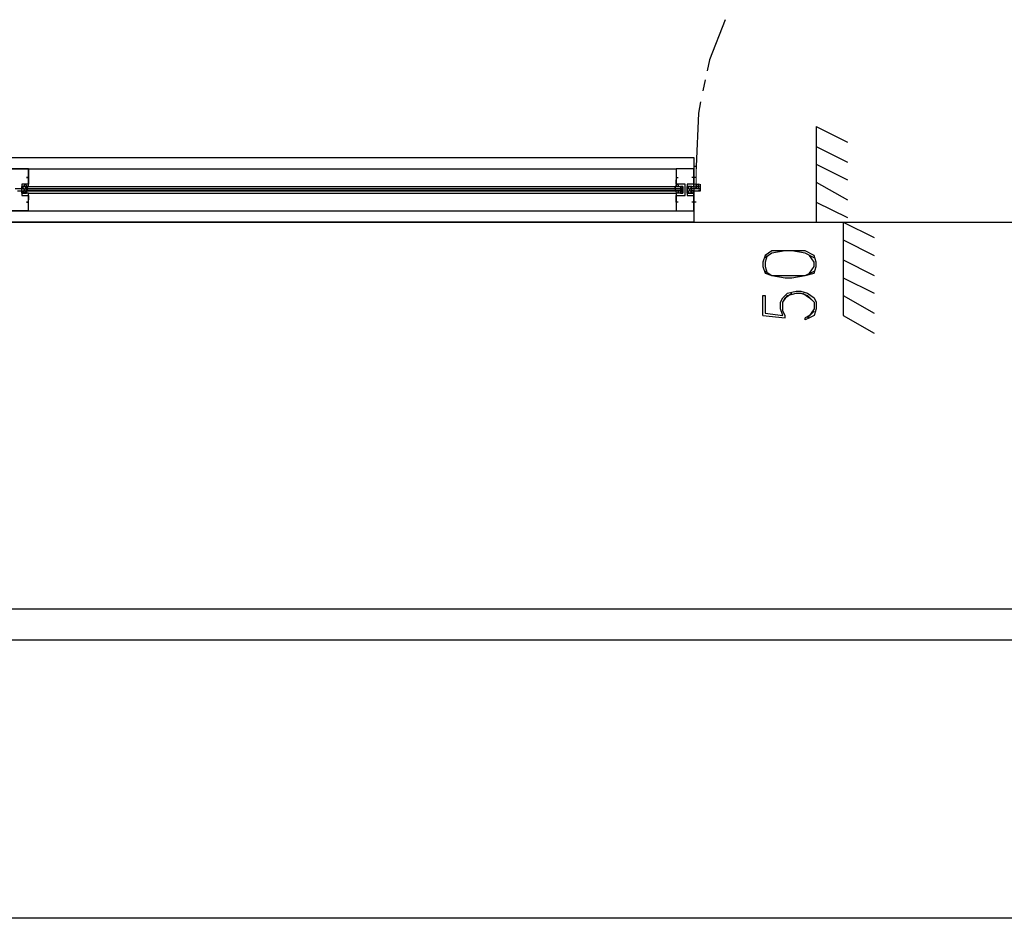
# Model space of a CAD drawing. Header units: millimetres. Extents: x 0 to 420, y 0 to 297.
# Tile 14 of 88: x 66 to 85, y 124 to 141. Entities that reach past the tile are written whole.
import ezdxf

# ---------------------------------------------------------------- set-up
doc = ezdxf.new("R2010")
doc.units = ezdxf.units.MM
doc.layers.add('LINE_000000', color=7, linetype='Continuous')

msp = doc.modelspace()

# ---------------------------------------------------------------- linework, layer by layer
at = {"layer": 'LINE_000000', "lineweight": 25}
for p, q in [((79.502, 139.996), (79.46, 139.785)), ((81.619, 139.107), (81.619, 137.287)), ((81.619, 139.107), (82.211, 138.811)), ((81.619, 138.726), (82.211, 138.43)), ((66.633, 138.303), (78.952, 138.303)), ((79.333, 138.345), (79.29, 138.345)), ((79.29, 138.303), (79.29, 138.134)), ((79.333, 138.388), (79.333, 138.303)), ((81.619, 138.388), (82.211, 138.091)), ((66.633, 138.134), (66.633, 138.134)), ((78.952, 138.134), (78.952, 138.134)), ((78.952, 138.134), (78.952, 138.134)), ((78.952, 138.134), (78.994, 138.134)), ((78.994, 138.134), (78.994, 138.134)), ((78.994, 138.134), (78.994, 138.134)), ((79.333, 138.134), (79.248, 138.134)), ((79.333, 138.134), (79.248, 138.134)), ((79.29, 138.134), (79.29, 138.091)), ((79.29, 138.134), (79.29, 138.091)), ((79.29, 138.134), (79.29, 138.134)), ((79.29, 138.134), (79.29, 138.134)), ((66.59, 137.964), (66.506, 137.837)), ((66.59, 137.922), (66.59, 137.922)), ((66.59, 137.922), (66.59, 137.922)), ((66.59, 137.88), (79.036, 137.88)), ((66.59, 137.88), (66.59, 137.88)), ((66.59, 137.88), (66.59, 137.88)), ((66.633, 137.964), (78.952, 137.964)), ((66.633, 137.922), (66.633, 137.922)), ((66.633, 137.88), (66.633, 137.88)), ((78.952, 137.922), (78.952, 137.922)), ((78.952, 137.88), (78.952, 137.88)), ((78.994, 137.922), (78.994, 137.922)), ((78.994, 137.88), (78.994, 137.88)), ((78.994, 137.88), (78.994, 137.88)), ((79.036, 137.837), (79.079, 137.964)), ((79.036, 137.922), (79.036, 137.922)), ((79.036, 137.88), (79.036, 137.88)), ((79.248, 137.964), (79.163, 137.837)), ((79.417, 137.922), (79.417, 138.007)), ((79.417, 137.964), (79.417, 137.964)), ((81.619, 138.049), (82.211, 137.71)), ((66.633, 137.837), (78.952, 137.837)), ((79.29, 137.668), (79.29, 137.71)), ((66.633, 137.668), (66.59, 137.668)), ((66.633, 137.668), (66.633, 137.668)), ((66.633, 137.499), (78.952, 137.499)), ((78.952, 137.668), (78.952, 137.668)), ((78.952, 137.668), (78.952, 137.668)), ((78.994, 137.668), (78.994, 137.668)), ((78.994, 137.668), (78.994, 137.668)), ((79.333, 137.668), (79.248, 137.668)), ((79.29, 137.668), (79.29, 137.668)), ((79.29, 137.668), (79.29, 137.668)), ((81.619, 137.668), (82.211, 137.372)), ((81.619, 137.287), (82.127, 137.287)), ((82.127, 137.287), (82.127, 135.509)), ((82.127, 137.287), (82.719, 136.991)), ((82.127, 136.948), (82.719, 136.652)), ((82.127, 136.567), (82.719, 136.271)), ((82.127, 136.229), (82.719, 135.932)), ((82.127, 135.89), (82.719, 135.551)), ((80.603, 135.509), (81.026, 135.467)), ((81.576, 135.594), (81.449, 135.467)), ((82.127, 135.509), (82.719, 135.17)), ((129.117, 129.921), (27.813, 129.921)), ((79.841, 129.328), (66.252, 129.328)), ((109.093, 124.037), (27.813, 124.037))]:
    msp.add_line(p, q, dxfattribs=at)
at = {"layer": 'LINE_000000', "lineweight": 13}
msp.add_line((79.333, 138.345), (79.333, 138.345), dxfattribs=at)
at = {"layer": 'LINE_000000', "lineweight": 25}
for points in [[(79.883, 141.139), (79.587, 140.377), (79.544, 140.166)], [(79.417, 139.573), (79.375, 139.361), (79.333, 138.345)], [(66.633, 137.499), (66.294, 137.499), (66.633, 137.499), (66.633, 137.837), (66.506, 137.837), (66.506, 137.88), (66.506, 137.964), (66.633, 137.964), (66.633, 138.303), (66.294, 138.303), (66.294, 138.218), (66.294, 138.176), (66.294, 138.218), (66.294, 138.303), (66.633, 138.303), (66.633, 138.134)], [(79.29, 138.303), (78.952, 138.303), (78.952, 138.134), (78.952, 138.091)], [(66.633, 138.091), (66.633, 138.007), (66.506, 138.007), (66.506, 137.795), (66.633, 137.795), (66.633, 137.71)], [(66.59, 138.134), (66.633, 138.134), (66.633, 138.091)], [(78.952, 137.71), (78.952, 137.795), (79.121, 137.795), (79.121, 138.007), (78.952, 138.007), (78.952, 138.091)], [(79.29, 138.091), (79.29, 138.007), (79.163, 138.007), (79.163, 137.795), (79.29, 137.795), (79.29, 137.71)], [(66.421, 137.88), (66.506, 137.88), (66.506, 137.922), (66.379, 137.922)], [(66.506, 137.964), (66.506, 137.837), (66.59, 137.837), (66.59, 137.964), (66.506, 137.964), (66.59, 137.837)], [(66.596, 138.005), (66.588, 138.004), (66.581, 138.002), (66.574, 138), (66.567, 137.997), (66.56, 137.993), (66.553, 137.989), (66.547, 137.985), (66.541, 137.98)], [(66.59, 137.987), (66.591, 137.976), (66.594, 137.965), (66.598, 137.956), (66.604, 137.947), (66.611, 137.939), (66.619, 137.932), (66.629, 137.927), (66.64, 137.924)], [(79.036, 137.922), (66.59, 137.922), (79.036, 137.922), (66.59, 137.922)], [(66.64, 137.92), (66.629, 137.917), (66.619, 137.912), (66.611, 137.905), (66.604, 137.897), (66.598, 137.888), (66.594, 137.879), (66.591, 137.868), (66.59, 137.857)], [(79.036, 137.88), (66.59, 137.88), (79.036, 137.88), (66.59, 137.88)], [(78.902, 137.924), (78.913, 137.927), (78.923, 137.932), (78.931, 137.939), (78.938, 137.947), (78.944, 137.956), (78.948, 137.965), (78.951, 137.976), (78.952, 137.987)], [(78.952, 137.857), (78.951, 137.868), (78.948, 137.879), (78.944, 137.888), (78.938, 137.897), (78.931, 137.905), (78.923, 137.912), (78.913, 137.917), (78.902, 137.92)], [(79.001, 137.98), (78.995, 137.985), (78.989, 137.989), (78.982, 137.993), (78.975, 137.997), (78.968, 138), (78.961, 138.002), (78.954, 138.004), (78.946, 138.005)], [(79.079, 137.837), (79.079, 137.964), (79.036, 137.964), (79.036, 137.837), (79.079, 137.837), (79.036, 137.964)], [(79.163, 137.964), (79.163, 137.837), (79.248, 137.837), (79.248, 137.964), (79.163, 137.964), (79.248, 137.837)], [(79.298, 138.016), (79.295, 138.009), (79.292, 138.001), (79.291, 137.993), (79.29, 137.985), (79.291, 137.978), (79.292, 137.97), (79.295, 137.962), (79.298, 137.955)], [(79.31, 138.016), (79.32, 138.012), (79.331, 138.009), (79.343, 138.007), (79.354, 138.007), (79.365, 138.007), (79.376, 138.009), (79.387, 138.012), (79.398, 138.016)], [(79.398, 137.955), (79.387, 137.959), (79.376, 137.962), (79.365, 137.964), (79.354, 137.964), (79.343, 137.964), (79.331, 137.962), (79.32, 137.959), (79.31, 137.955)], [(79.367, 137.955), (79.371, 137.962), (79.373, 137.97), (79.375, 137.978), (79.375, 137.985), (79.375, 137.993), (79.373, 138.001), (79.371, 138.009), (79.367, 138.016)], [(66.294, 137.541), (66.294, 137.499), (66.294, 137.541), (66.294, 137.499), (66.294, 137.583), (66.294, 137.626), (66.294, 137.583), (66.294, 137.499), (66.633, 137.499), (66.633, 137.668), (66.633, 137.71)], [(66.541, 137.864), (66.547, 137.859), (66.553, 137.855), (66.56, 137.851), (66.567, 137.847), (66.574, 137.844), (66.581, 137.842), (66.588, 137.84), (66.596, 137.839)], [(78.946, 137.839), (78.954, 137.84), (78.961, 137.842), (78.968, 137.844), (78.975, 137.847), (78.982, 137.851), (78.989, 137.855), (78.995, 137.859), (79.001, 137.864)], [(78.994, 137.668), (78.952, 137.668), (78.952, 137.71)], [(78.952, 137.668), (78.952, 137.668), (78.952, 137.499), (79.29, 137.499), (79.29, 137.668)], [(81.576, 136.61), (81.407, 136.694), (81.153, 136.737), (81.026, 136.737), (80.772, 136.694), (80.645, 136.61)], [(80.687, 136.652), (80.645, 136.525), (80.645, 136.44), (80.687, 136.313)], [(81.492, 136.313), (81.576, 136.44), (81.576, 136.525), (81.492, 136.652)], [(80.645, 136.356), (80.772, 136.271), (81.026, 136.271), (81.153, 136.271), (81.407, 136.271), (81.576, 136.356)], [(80.603, 135.509), (80.603, 135.89), (80.645, 135.89), (80.645, 135.551), (80.984, 135.509), (80.941, 135.636), (80.941, 135.763), (80.984, 135.848), (81.068, 135.932), (81.238, 135.975), (81.322, 135.975), (81.449, 135.932), (81.576, 135.848), (81.619, 135.763), (81.619, 135.636), (81.576, 135.509), (81.492, 135.467), (81.407, 135.424), (81.407, 135.467)], [(81.026, 135.467), (81.026, 135.509), (80.984, 135.594), (80.984, 135.763), (81.026, 135.848), (81.153, 135.932)], [(80.984, 135.763), (81.068, 135.89), (81.238, 135.932), (81.322, 135.932), (81.449, 135.89), (81.576, 135.763)], [(81.365, 135.932), (81.492, 135.848), (81.576, 135.763), (81.576, 135.636), (81.492, 135.509), (81.407, 135.467)]]:
    msp.add_lwpolyline(points, dxfattribs=at)
for points in [[(66.252, 137.287), (66.252, 138.515), (79.29, 138.515), (79.29, 137.287), (66.252, 137.287)], [(79.29, 138.303), (78.952, 138.303), (78.952, 137.964), (78.994, 137.964), (79.079, 137.964), (79.079, 137.88), (79.079, 137.837), (78.994, 137.837), (78.952, 137.837), (78.952, 137.499), (79.29, 137.499), (79.29, 137.837), (79.163, 137.837), (79.163, 137.88), (79.163, 137.964), (79.29, 137.964), (79.29, 138.303)], [(66.59, 138.134), (66.633, 138.134), (66.59, 138.134)], [(78.994, 137.922), (78.952, 137.922), (78.994, 137.922)], [(78.994, 137.88), (78.952, 137.88), (78.994, 137.88)], [(79.29, 137.922), (79.248, 137.922), (79.248, 137.964), (79.29, 137.964), (79.29, 137.922), (79.29, 137.88), (79.248, 137.88), (79.248, 137.837), (79.29, 137.837), (79.29, 137.88), (79.333, 137.88), (79.417, 137.88), (79.375, 137.88), (79.417, 137.88), (79.417, 137.922), (79.375, 137.922), (79.417, 137.922), (79.333, 137.922), (79.29, 137.922)], [(79.333, 137.922), (79.333, 138.007), (79.333, 137.922)], [(79.375, 137.922), (79.375, 138.007), (79.375, 137.922)], [(66.59, 137.668), (66.633, 137.668), (66.59, 137.668)], [(66.252, 129.328), (66.252, 137.287), (86.868, 137.287), (86.868, 129.328), (66.252, 129.328)], [(80.603, 136.44), (80.645, 136.313), (80.772, 136.271), (81.026, 136.229), (81.153, 136.229), (81.407, 136.271), (81.576, 136.313), (81.619, 136.44), (81.619, 136.525), (81.576, 136.652), (81.407, 136.737), (81.153, 136.737), (81.026, 136.737), (80.772, 136.737), (80.645, 136.652), (80.603, 136.525), (80.603, 136.44)]]:
    msp.add_lwpolyline(points, close=True, dxfattribs=at)
at = {"layer": 'LINE_000000', "lineweight": 13}
msp.add_lwpolyline([(79.333, 138.303), (79.333, 138.007), (79.29, 138.007), (79.29, 138.303)], dxfattribs=at)
msp.add_lwpolyline([(86.868, 129.328), (86.868, 137.287), (66.252, 137.287), (66.252, 129.328), (86.868, 129.328)], close=True, dxfattribs=at)

doc.saveas('drawing.dxf')
